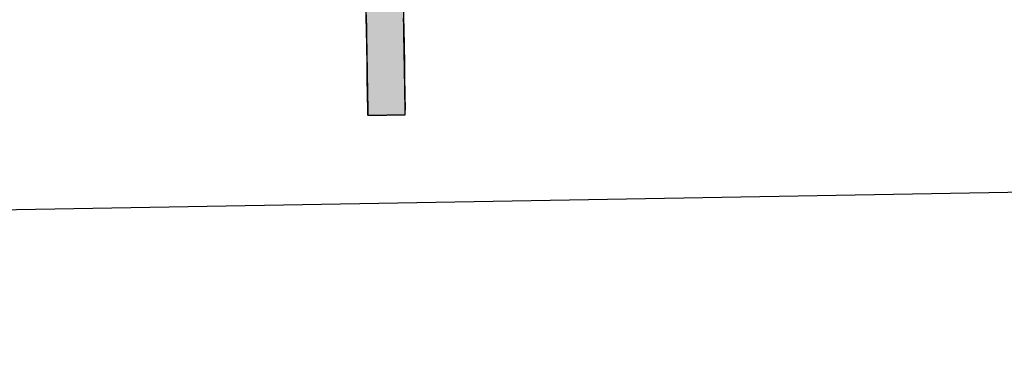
# Model space of a CAD drawing. Extents: x 1073 to 6773, y 5641 to 12616.
# Tile 14 of 69: x 3258 to 3426, y 7998 to 8056. Entities that reach past the tile are written whole.
import ezdxf

# ---------------------------------------------------------------- set-up
doc = ezdxf.new("R2010")
doc.units = 0
doc.layers.get('0').update_dxf_attribs({"linetype": 'CONTINUOUS'})
doc.layers.add('LOGO', color=7, linetype='CONTINUOUS')

# ---------------------------------------------------------------- blocks, each defined once
blk = doc.blocks.new('*U32')
at = {"layer": 'LOGO', "color": 30, "linetype": 'CONTINUOUS'}
for p, q in [((29.793, 7.525), (29.803, 7.555)), ((30.642, 7.555), (30.642, 7.525)), ((32.091, 7.521), (32.431, 7.589)), ((32.431, 7.589), (33.366, 7.774)), ((33.366, 7.774), (34.533, 7.589)), ((34.533, 7.589), (34.653, 7.521)), ((29.793, 7.11), (29.793, 7.525)), ((30.642, 7.525), (30.642, 7.11)), ((31.467, 7.073), (32.091, 7.521)), ((34.653, 7.521), (35.451, 7.073)), ((29.793, 7.101), (29.793, 7.11)), ((29.793, 6.344), (29.793, 7.101)), ((30.642, 7.11), (30.642, 7.101)), ((30.642, 7.101), (30.642, 6.344)), ((31.356, 6.994), (31.467, 7.073)), ((35.451, 7.073), (35.519, 6.994)), ((30.901, 6.517), (31.101, 6.811)), ((31.101, 6.811), (31.153, 6.848)), ((31.153, 6.848), (31.259, 6.924)), ((31.259, 6.924), (31.356, 6.994)), ((32.295, 6.811), (31.738, 6.517)), ((32.365, 6.848), (32.295, 6.811)), ((32.79, 6.924), (32.365, 6.848)), ((34.609, 6.644), (33.977, 6.924)), ((35.519, 6.994), (35.579, 6.924)), ((35.579, 6.924), (35.819, 6.644)), ((34.996, 6.291), (34.609, 6.644)), ((35.819, 6.644), (36.123, 6.291)), ((29.793, 6.285), (29.793, 6.344)), ((30.642, 6.344), (30.643, 6.285)), ((30.759, 6.307), (30.901, 6.517)), ((31.738, 6.517), (31.54, 6.307)), ((29.793, 6.12), (29.793, 6.285)), ((29.793, 6.03), (29.793, 6.12)), ((30.643, 6.285), (30.644, 6.12)), ((30.672, 6.12), (30.759, 6.307)), ((31.362, 6.12), (31.278, 6.03)), ((31.54, 6.307), (31.362, 6.12)), ((35.102, 6.194), (34.996, 6.291)), ((35.528, 5.304), (35.102, 6.194)), ((36.123, 6.291), (36.166, 6.194)), ((36.166, 6.194), (36.555, 5.304)), ((29.793, 5.154), (29.793, 6.03)), ((31.278, 6.03), (30.951, 5.154)), ((29.793, 4.711), (29.793, 5.154)), ((30.951, 5.154), (30.786, 4.711)), ((35.701, 4.941), (35.528, 5.304)), ((36.555, 5.304), (36.618, 4.941)), ((35.821, 4.219), (35.701, 4.941)), ((36.618, 4.941), (36.742, 4.219)), ((29.793, 3.189), (29.793, 4.711)), ((30.786, 4.711), (30.749, 3.189)), ((35.823, 4.174), (35.821, 4.219)), ((35.84, 3.851), (35.823, 4.174)), ((36.75, 4.174), (36.739, 3.851)), ((36.742, 4.219), (36.75, 4.174)), ((35.72, 2.992), (35.84, 3.777)), ((35.84, 3.777), (35.84, 3.851)), ((36.737, 3.777), (36.711, 2.992)), ((36.739, 3.851), (36.737, 3.777)), ((29.793, 2.379), (29.793, 3.189)), ((30.749, 3.189), (30.992, 2.379)), ((35.62, 2.336), (35.72, 2.992)), ((36.711, 2.992), (36.546, 2.336)), ((29.793, 1.816), (29.793, 2.379)), ((30.992, 2.379), (31.16, 1.816)), ((35.362, 1.903), (35.62, 2.336)), ((36.546, 2.336), (36.438, 1.903)), ((29.793, 1.434), (29.793, 1.816)), ((31.16, 1.816), (31.438, 1.434)), ((34.921, 1.162), (35.362, 1.903)), ((36.438, 1.903), (36.029, 1.162)), ((29.793, 1.253), (29.793, 1.434)), ((29.793, 0.453), (29.793, 1.253)), ((30.716, 1.434), (30.716, 1.253)), ((30.716, 1.253), (30.716, 0.453)), ((30.869, 1.258), (30.745, 1.434)), ((31.165, 0.839), (30.869, 1.258)), ((31.438, 1.434), (31.566, 1.258)), ((31.566, 1.258), (32.124, 0.839)), ((34.373, 0.775), (34.658, 0.977)), ((34.658, 0.977), (34.921, 1.162)), ((35.926, 0.977), (35.709, 0.775)), ((36.029, 1.162), (35.926, 0.977)), ((31.335, 0.598), (31.165, 0.839)), ((32.124, 0.839), (32.847, 0.598)), ((33.683, 0.575), (34.373, 0.775)), ((35.709, 0.775), (35.494, 0.575)), ((31.352, 0.575), (31.335, 0.598)), ((31.451, 0.435), (31.352, 0.575)), ((32.847, 0.598), (33.683, 0.575)), ((35.494, 0.575), (35.343, 0.435)), ((29.793, -0.396), (29.793, 0.453)), ((30.716, 0.453), (30.716, -0.396)), ((31.764, 0.276), (31.451, 0.435)), ((32.536, -0.114), (31.764, 0.276)), ((35.172, 0.276), (34.225, -0.114)), ((35.343, 0.435), (35.172, 0.276)), ((32.674, -0.136), (32.536, -0.114)), ((33.155, -0.214), (32.674, -0.136)), ((33.578, -0.215), (33.155, -0.214)), ((33.587, -0.214), (33.578, -0.215)), ((34.172, -0.136), (33.587, -0.214)), ((34.225, -0.114), (34.172, -0.136)), ((29.793, -0.681), (29.793, -0.396)), ((30.716, -0.396), (30.716, -0.681)), ((29.793, -1.528), (29.793, -0.681)), ((30.716, -0.681), (30.716, -1.528)), ((29.793, -1.816), (29.793, -1.528)), ((30.716, -1.528), (30.716, -1.816)), ((29.793, -2.352), (29.793, -1.816)), ((30.716, -1.816), (30.716, -2.352)), ((29.793, -2.615), (29.793, -2.352)), ((30.716, -2.352), (30.716, -2.615)), ((29.793, -2.767), (29.793, -2.615)), ((30.716, -2.615), (30.707, -2.767)), ((29.793, -2.797), (29.793, -2.767)), ((30.707, -2.767), (30.705, -2.797))]:
    blk.add_line(p, q, dxfattribs=at)
at = {"layer": 'LOGO', "color": 30, "linetype": 'CONTINUOUS', "extrusion": (0, 0, -1)}
for points in [[(-29.803, 7.555), (-30.642, 7.525), (-29.793, 7.525)], [(-29.803, 7.555), (-30.642, 7.555), (-30.642, 7.525)], [(-32.431, 7.589), (-34.653, 7.521), (-32.091, 7.521)], [(-33.366, 7.774), (-34.533, 7.589), (-32.431, 7.589)], [(-32.431, 7.589), (-34.533, 7.589), (-34.653, 7.521)], [(-29.793, 7.525), (-30.642, 7.11), (-29.793, 7.11)], [(-29.793, 7.525), (-30.642, 7.525), (-30.642, 7.11)], [(-32.091, 7.521), (-35.451, 7.073), (-31.467, 7.073)], [(-32.091, 7.521), (-34.653, 7.521), (-35.451, 7.073)], [(-29.793, 7.11), (-30.642, 7.101), (-29.793, 7.101)], [(-29.793, 7.11), (-30.642, 7.11), (-30.642, 7.101)], [(-29.793, 7.101), (-30.642, 6.344), (-29.793, 6.344)], [(-29.793, 7.101), (-30.642, 7.101), (-30.642, 6.344)], [(-31.467, 7.073), (-35.519, 6.994), (-31.356, 6.994)], [(-31.467, 7.073), (-35.451, 7.073), (-35.519, 6.994)], [(-31.101, 6.811), (-31.738, 6.517), (-30.901, 6.517)], [(-31.153, 6.848), (-32.295, 6.811), (-31.101, 6.811)], [(-31.101, 6.811), (-32.295, 6.811), (-31.738, 6.517)], [(-31.259, 6.924), (-32.365, 6.848), (-31.153, 6.848)], [(-31.153, 6.848), (-32.365, 6.848), (-32.295, 6.811)], [(-31.356, 6.994), (-32.79, 6.924), (-31.259, 6.924)], [(-31.259, 6.924), (-32.79, 6.924), (-32.365, 6.848)], [(-31.356, 6.994), (-33.179, 6.994), (-32.79, 6.924)], [(-33.179, 6.994), (-35.579, 6.924), (-33.977, 6.924)], [(-33.179, 6.994), (-35.519, 6.994), (-35.579, 6.924)], [(-33.977, 6.924), (-35.819, 6.644), (-34.609, 6.644)], [(-33.977, 6.924), (-35.579, 6.924), (-35.819, 6.644)], [(-34.609, 6.644), (-36.123, 6.291), (-34.996, 6.291)], [(-34.609, 6.644), (-35.819, 6.644), (-36.123, 6.291)], [(-29.793, 6.344), (-30.643, 6.285), (-29.793, 6.285)], [(-29.793, 6.344), (-30.642, 6.344), (-30.643, 6.285)], [(-30.901, 6.517), (-31.54, 6.307), (-30.759, 6.307)], [(-30.901, 6.517), (-31.738, 6.517), (-31.54, 6.307)], [(-29.793, 6.285), (-30.644, 6.12), (-29.793, 6.12)], [(-29.793, 6.285), (-30.643, 6.285), (-30.644, 6.12)], [(-29.793, 6.12), (-31.278, 6.03), (-29.793, 6.03)], [(-29.793, 6.12), (-31.362, 6.12), (-31.278, 6.03)], [(-30.759, 6.307), (-31.362, 6.12), (-30.672, 6.12)], [(-30.759, 6.307), (-31.54, 6.307), (-31.362, 6.12)], [(-34.996, 6.291), (-36.166, 6.194), (-35.102, 6.194)], [(-34.996, 6.291), (-36.123, 6.291), (-36.166, 6.194)], [(-35.102, 6.194), (-36.555, 5.304), (-35.528, 5.304)], [(-35.102, 6.194), (-36.166, 6.194), (-36.555, 5.304)], [(-29.793, 6.03), (-30.951, 5.154), (-29.793, 5.154)], [(-29.793, 6.03), (-31.278, 6.03), (-30.951, 5.154)], [(-29.793, 5.154), (-30.786, 4.711), (-29.793, 4.711)], [(-29.793, 5.154), (-30.951, 5.154), (-30.786, 4.711)], [(-35.528, 5.304), (-36.618, 4.941), (-35.701, 4.941)], [(-35.528, 5.304), (-36.555, 5.304), (-36.618, 4.941)], [(-35.701, 4.941), (-36.742, 4.219), (-35.821, 4.219)], [(-35.701, 4.941), (-36.618, 4.941), (-36.742, 4.219)], [(-29.793, 4.711), (-30.749, 3.189), (-29.793, 3.189)], [(-29.793, 4.711), (-30.786, 4.711), (-30.749, 3.189)], [(-35.821, 4.219), (-36.75, 4.174), (-35.823, 4.174)], [(-35.821, 4.219), (-36.742, 4.219), (-36.75, 4.174)], [(-35.823, 4.174), (-36.739, 3.851), (-35.84, 3.851)], [(-35.823, 4.174), (-36.75, 4.174), (-36.739, 3.851)], [(-35.84, 3.777), (-36.711, 2.992), (-35.72, 2.992)], [(-35.84, 3.851), (-36.737, 3.777), (-35.84, 3.777)], [(-35.84, 3.851), (-36.739, 3.851), (-36.737, 3.777)], [(-35.84, 3.777), (-36.737, 3.777), (-36.711, 2.992)], [(-29.793, 3.189), (-30.992, 2.379), (-29.793, 2.379)], [(-29.793, 3.189), (-30.749, 3.189), (-30.992, 2.379)], [(-35.72, 2.992), (-36.546, 2.336), (-35.62, 2.336)], [(-35.72, 2.992), (-36.711, 2.992), (-36.546, 2.336)], [(-29.793, 2.379), (-31.16, 1.816), (-29.793, 1.816)], [(-29.793, 2.379), (-30.992, 2.379), (-31.16, 1.816)], [(-35.62, 2.336), (-36.438, 1.903), (-35.362, 1.903)], [(-35.62, 2.336), (-36.546, 2.336), (-36.438, 1.903)], [(-29.793, 1.816), (-31.438, 1.434), (-29.793, 1.434)], [(-29.793, 1.816), (-31.16, 1.816), (-31.438, 1.434)], [(-35.362, 1.903), (-36.029, 1.162), (-34.921, 1.162)], [(-35.362, 1.903), (-36.438, 1.903), (-36.029, 1.162)], [(-29.793, 1.434), (-30.716, 1.253), (-29.793, 1.253)], [(-29.793, 1.434), (-30.716, 1.434), (-30.716, 1.253)], [(-29.793, 1.253), (-30.716, 0.453), (-29.793, 0.453)], [(-29.793, 1.253), (-30.716, 1.253), (-30.716, 0.453)], [(-30.745, 1.434), (-31.566, 1.258), (-30.869, 1.258)], [(-30.745, 1.434), (-31.438, 1.434), (-31.566, 1.258)], [(-30.869, 1.258), (-32.124, 0.839), (-31.165, 0.839)], [(-30.869, 1.258), (-31.566, 1.258), (-32.124, 0.839)], [(-34.658, 0.977), (-35.709, 0.775), (-34.373, 0.775)], [(-34.921, 1.162), (-35.926, 0.977), (-34.658, 0.977)], [(-34.658, 0.977), (-35.926, 0.977), (-35.709, 0.775)], [(-34.921, 1.162), (-36.029, 1.162), (-35.926, 0.977)], [(-31.165, 0.839), (-32.847, 0.598), (-31.335, 0.598)], [(-31.165, 0.839), (-32.124, 0.839), (-32.847, 0.598)], [(-34.373, 0.775), (-35.494, 0.575), (-33.683, 0.575)], [(-34.373, 0.775), (-35.709, 0.775), (-35.494, 0.575)], [(-31.335, 0.598), (-33.683, 0.575), (-31.352, 0.575)], [(-31.335, 0.598), (-32.847, 0.598), (-33.683, 0.575)], [(-31.352, 0.575), (-35.343, 0.435), (-31.451, 0.435)], [(-31.352, 0.575), (-35.494, 0.575), (-35.343, 0.435)], [(-29.793, 0.453), (-30.716, -0.396), (-29.793, -0.396)], [(-29.793, 0.453), (-30.716, 0.453), (-30.716, -0.396)], [(-31.451, 0.435), (-35.172, 0.276), (-31.764, 0.276)], [(-31.451, 0.435), (-35.343, 0.435), (-35.172, 0.276)], [(-31.764, 0.276), (-34.225, -0.114), (-32.536, -0.114)], [(-31.764, 0.276), (-35.172, 0.276), (-34.225, -0.114)], [(-32.536, -0.114), (-34.172, -0.136), (-32.674, -0.136)], [(-32.536, -0.114), (-34.225, -0.114), (-34.172, -0.136)], [(-32.674, -0.136), (-33.587, -0.214), (-33.155, -0.214)], [(-32.674, -0.136), (-34.172, -0.136), (-33.587, -0.214)], [(-33.155, -0.214), (-33.587, -0.214), (-33.578, -0.215)], [(-29.793, -0.396), (-30.716, -0.681), (-29.793, -0.681)], [(-29.793, -0.396), (-30.716, -0.396), (-30.716, -0.681)], [(-29.793, -0.681), (-30.716, -1.528), (-29.793, -1.528)], [(-29.793, -0.681), (-30.716, -0.681), (-30.716, -1.528)], [(-29.793, -1.528), (-30.716, -1.816), (-29.793, -1.816)], [(-29.793, -1.528), (-30.716, -1.528), (-30.716, -1.816)], [(-29.793, -1.816), (-30.716, -2.352), (-29.793, -2.352)], [(-29.793, -1.816), (-30.716, -1.816), (-30.716, -2.352)], [(-29.793, -2.352), (-30.716, -2.615), (-29.793, -2.615)], [(-29.793, -2.352), (-30.716, -2.352), (-30.716, -2.615)], [(-29.793, -2.615), (-30.707, -2.767), (-29.793, -2.767)], [(-29.793, -2.615), (-30.716, -2.615), (-30.707, -2.767)], [(-29.793, -2.767), (-30.705, -2.797), (-29.793, -2.797)], [(-29.793, -2.767), (-30.707, -2.767), (-30.705, -2.797)]]:
    blk.add_solid(points, dxfattribs=at)
blk = doc.blocks.new('KLAUS')
at = {"layer": 'LOGO'}
for points in [[(29.793, -2.797, 0), (29.794, -2.797, 0), (29.794, -2.797, 0), (29.796, -2.797, 0), (29.798, -2.797, 0), (29.8, -2.797, 0), (29.803, -2.797, 0), (29.806, -2.797, 0), (29.81, -2.797, 0), (29.815, -2.797, 0), (29.82, -2.797, 0), (29.825, -2.797, 0), (29.831, -2.797, 0), (29.837, -2.797, 0), (29.844, -2.797, 0), (29.851, -2.797, 0), (29.858, -2.797, 0), (29.866, -2.797, 0), (29.874, -2.797, 0), (29.883, -2.797, 0), (29.892, -2.797, 0), (29.901, -2.797, 0), (29.91, -2.797, 0), (29.92, -2.797, 0), (29.931, -2.797, 0), (29.941, -2.797, 0), (29.952, -2.797, 0), (29.963, -2.797, 0), (29.974, -2.797, 0), (29.986, -2.797, 0), (29.997, -2.797, 0), (30.009, -2.797, 0), (30.022, -2.797, 0), (30.034, -2.797, 0), (30.047, -2.797, 0), (30.059, -2.797, 0), (30.072, -2.797, 0), (30.085, -2.797, 0), (30.099, -2.797, 0), (30.112, -2.797, 0), (30.125, -2.797, 0), (30.139, -2.797, 0), (30.153, -2.797, 0), (30.167, -2.797, 0), (30.18, -2.797, 0), (30.194, -2.797, 0), (30.208, -2.797, 0), (30.222, -2.797, 0), (30.236, -2.797, 0), (30.25, -2.797, 0), (30.264, -2.797, 0), (30.278, -2.797, 0), (30.292, -2.797, 0), (30.306, -2.797, 0), (30.32, -2.797, 0), (30.334, -2.797, 0), (30.348, -2.797, 0), (30.362, -2.797, 0), (30.375, -2.797, 0), (30.389, -2.797, 0), (30.402, -2.797, 0), (30.416, -2.797, 0), (30.429, -2.797, 0), (30.442, -2.797, 0), (30.455, -2.797, 0), (30.467, -2.797, 0), (30.48, -2.797, 0), (30.492, -2.797, 0), (30.504, -2.797, 0), (30.516, -2.797, 0), (30.528, -2.797, 0), (30.539, -2.797, 0), (30.551, -2.797, 0), (30.561, -2.797, 0), (30.572, -2.797, 0), (30.582, -2.797, 0), (30.593, -2.797, 0), (30.602, -2.797, 0), (30.612, -2.797, 0), (30.621, -2.797, 0), (30.63, -2.797, 0), (30.638, -2.797, 0), (30.646, -2.797, 0), (30.654, -2.797, 0), (30.661, -2.797, 0), (30.668, -2.797, 0), (30.674, -2.797, 0), (30.68, -2.797, 0), (30.686, -2.797, 0), (30.691, -2.797, 0), (30.696, -2.797, 0), (30.7, -2.797, 0), (30.704, -2.797, 0), (30.707, -2.797, 0), (30.71, -2.797, 0), (30.712, -2.797, 0), (30.714, -2.797, 0), (30.715, -2.797, 0), (30.715, -2.797, 0), (30.716, -2.797, 0), (30.716, -2.795, 0), (30.716, -2.79, 0), (30.716, -2.782, 0), (30.716, -2.772, 0), (30.716, -2.76, 0), (30.716, -2.746, 0), (30.716, -2.729, 0), (30.716, -2.71, 0), (30.716, -2.689, 0), (30.716, -2.665, 0), (30.716, -2.64, 0), (30.716, -2.613, 0), (30.716, -2.583, 0), (30.716, -2.552, 0), (30.716, -2.519, 0), (30.716, -2.484, 0), (30.716, -2.448, 0), (30.716, -2.409, 0), (30.716, -2.369, 0), (30.716, -2.328, 0), (30.716, -2.285, 0), (30.716, -2.24, 0), (30.716, -2.194, 0), (30.716, -2.147, 0), (30.716, -2.098, 0), (30.716, -2.048, 0), (30.716, -1.997, 0), (30.716, -1.945, 0), (30.716, -1.892, 0), (30.716, -1.837, 0), (30.716, -1.782, 0), (30.716, -1.725, 0), (30.716, -1.668, 0), (30.716, -1.61, 0), (30.716, -1.551, 0), (30.716, -1.491, 0), (30.716, -1.431, 0), (30.716, -1.37, 0), (30.716, -1.309, 0), (30.716, -1.247, 0), (30.716, -1.184, 0), (30.716, -1.121, 0), (30.716, -1.058, 0), (30.716, -0.994, 0), (30.716, -0.93, 0), (30.716, -0.866, 0), (30.716, -0.802, 0), (30.716, -0.738, 0), (30.716, -0.673, 0), (30.716, -0.609, 0), (30.716, -0.545, 0), (30.716, -0.48, 0), (30.716, -0.416, 0)], [(29.793, -0.313, 0), (29.793, -0.449, 0), (29.793, -0.582, 0), (29.793, -0.713, 0), (29.793, -0.841, 0), (29.793, -0.966, 0), (29.793, -1.088, 0), (29.793, -1.207, 0), (29.793, -1.322, 0), (29.793, -1.435, 0), (29.793, -1.544, 0), (29.793, -1.649, 0), (29.793, -1.751, 0), (29.793, -1.848, 0), (29.793, -1.942, 0), (29.793, -2.032, 0), (29.793, -2.117, 0), (29.793, -2.198, 0), (29.793, -2.274, 0), (29.793, -2.346, 0), (29.793, -2.413, 0), (29.793, -2.475, 0), (29.793, -2.532, 0), (29.793, -2.584, 0), (29.793, -2.63, 0), (29.793, -2.671, 0), (29.793, -2.707, 0), (29.793, -2.737, 0), (29.793, -2.761, 0), (29.793, -2.779, 0), (29.793, -2.791, 0), (29.793, -2.797, 0), (29.793, -2.797, 0), (29.793, -2.797, 0), (29.793, -2.797, 0), (29.793, -2.797, 0), (29.793, -2.797, 0), (29.793, -2.797, 0), (29.793, -2.797, 0), (29.793, -2.797, 0), (29.793, -2.797, 0), (29.793, -2.797, 0), (29.793, -2.797, 0), (29.793, -2.797, 0), (29.793, -2.797, 0), (29.793, -2.797, 0), (29.793, -2.797, 0), (29.793, -2.797, 0), (29.793, -2.797, 0), (29.793, -2.797, 0), (29.793, -2.797, 0), (29.793, -2.797, 0), (29.793, -2.797, 0), (29.793, -2.797, 0), (29.793, -2.797, 0), (29.793, -2.797, 0), (29.793, -2.797, 0), (29.793, -2.797, 0), (29.793, -2.797, 0), (29.793, -2.797, 0), (29.793, -2.797, 0), (29.793, -2.797, 0), (29.793, -2.797, 0), (29.793, -2.797, 0), (29.793, -2.797, 0), (29.793, -2.797, 0), (29.793, -2.797, 0), (29.793, -2.797, 0), (29.793, -2.797, 0), (29.793, -2.797, 0), (29.793, -2.797, 0), (29.793, -2.797, 0), (29.793, -2.797, 0), (29.793, -2.797, 0), (29.793, -2.797, 0), (29.793, -2.797, 0), (29.793, -2.797, 0), (29.793, -2.797, 0), (29.793, -2.797, 0), (29.793, -2.797, 0), (29.793, -2.797, 0), (29.793, -2.797, 0), (29.793, -2.797, 0), (29.793, -2.797, 0), (29.793, -2.797, 0), (29.793, -2.797, 0), (29.793, -2.797, 0), (29.793, -2.797, 0), (29.793, -2.797, 0), (29.793, -2.797, 0), (29.793, -2.797, 0), (29.793, -2.797, 0), (29.793, -2.797, 0), (29.793, -2.797, 0), (29.793, -2.797, 0), (29.793, -2.797, 0), (29.793, -2.797, 0), (29.793, -2.797, 0), (29.793, -2.797, 0), (29.793, -2.797, 0), (29.793, -2.797, 0), (29.793, -2.797, 0), (29.793, -2.797, 0), (29.793, -2.797, 0), (29.793, -2.797, 0), (29.793, -2.797, 0), (29.793, -2.797, 0), (29.793, -2.797, 0), (29.793, -2.797, 0), (29.793, -2.797, 0), (29.793, -2.797, 0), (29.793, -2.797, 0), (29.793, -2.797, 0), (29.793, -2.797, 0), (29.793, -2.797, 0), (29.793, -2.797, 0), (29.793, -2.797, 0), (29.793, -2.797, 0), (29.793, -2.797, 0), (29.793, -2.797, 0), (29.793, -2.797, 0), (29.793, -2.797, 0), (29.793, -2.797, 0), (29.793, -2.797, 0), (29.793, -2.797, 0), (29.793, -2.797, 0), (29.793, -2.797, 0), (29.793, -2.797, 0), (29.793, -2.797, 0), (29.793, -2.797, 0), (29.793, -2.797, 0)]]:
    blk.add_polyline3d(points, dxfattribs=at)
at = {"layer": 'LOGO', "color": 30, "linetype": 'CONTINUOUS'}
blk.add_blockref('*U32', (0, 0), dxfattribs=at)

msp = doc.modelspace()

# ---------------------------------------------------------------- linework, layer by layer
msp.add_line((4146.36, 8039.16), (1812.77, 7998.42))

# ---------------------------------------------------------------- block references
at = {"xscale": 6.929133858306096, "yscale": 6.929133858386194, "zscale": 6.929133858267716, "rotation": 0.9999999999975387}
msp.add_blockref('KLAUS', (3110.83, 8055.57), dxfattribs=at)

doc.saveas('drawing.dxf')
